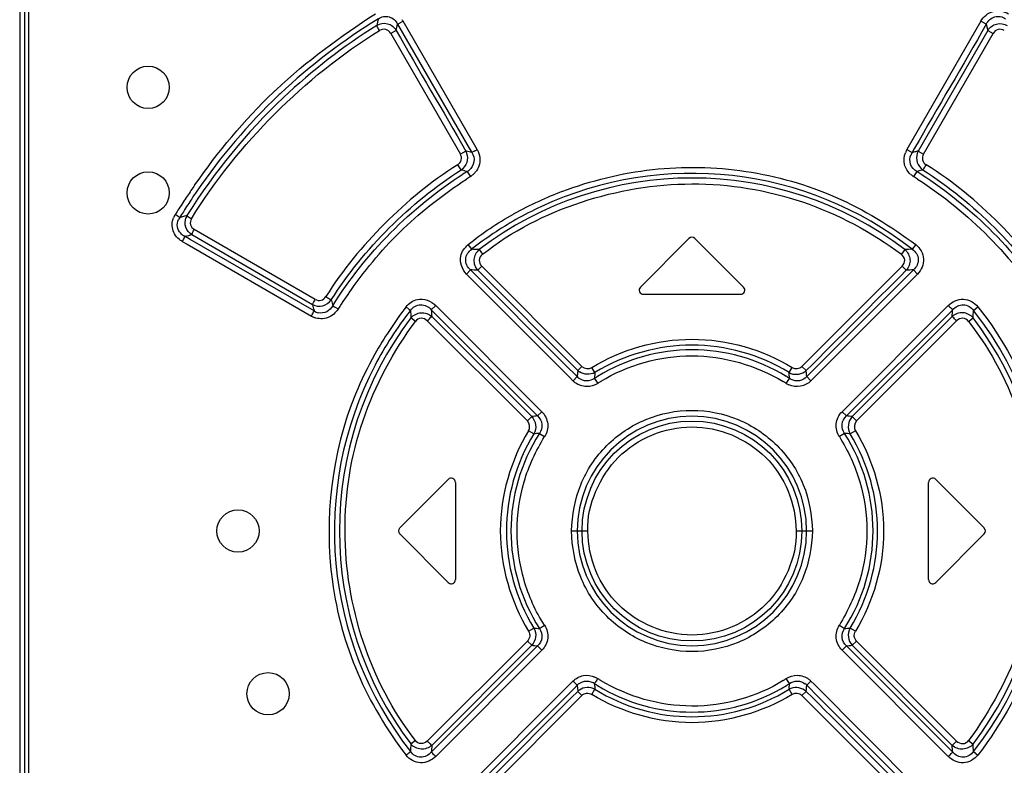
# Model space of a CAD drawing. Header units: inches. Extents: x 0 to 82.7, y 0 to 58.5.
# Tile 9 of 79: x 12.4 to 14.2, y 29.3 to 30.7. Entities that reach past the tile are written whole.
import ezdxf

# ---------------------------------------------------------------- set-up
doc = ezdxf.new("R2010")
doc.units = ezdxf.units.IN
doc.header["$LTSCALE"] = 4.547244
doc.header["$MEASUREMENT"] = 0
doc.layers.get('0').update_dxf_attribs({"linetype": 'CONTINUOUS'})

msp = doc.modelspace()

# ---------------------------------------------------------------- linework, layer by layer
at = {"color": 7, "linetype": 'CONTINUOUS'}
for p, q in [((12.3521, 33.4521), (12.3521, 28.4298)), ((12.3613, 33.4468), (12.3613, 28.435)), ((12.3683, 33.4468), (12.3683, 28.435)), ((13.0539, 30.7025), (13.0567, 30.7141)), ((13.0567, 30.7141), (13.0668, 30.7198)), ((13.0567, 30.7141), (13.1902, 30.4829)), ((13.2049, 30.4805), (13.0669, 30.7197)), ((14.1439, 30.7197), (14.006, 30.4805)), ((14.1541, 30.7141), (14.144, 30.7198)), ((14.1541, 30.7141), (14.1569, 30.7025)), ((13.0539, 30.7025), (13.0438, 30.6969)), ((13.0438, 30.6969), (13.1736, 30.4721)), ((14.1569, 30.7025), (14.0272, 30.4777)), ((14.0372, 30.4721), (14.167, 30.6969)), ((14.1569, 30.7025), (14.167, 30.6969)), ((13.1837, 30.4777), (13.1736, 30.4721)), ((13.1849, 30.4774), (13.1836, 30.4777)), ((13.1902, 30.4829), (13.1949, 30.4749)), ((13.1994, 30.4774), (13.1949, 30.4749)), ((14.006, 30.4805), (14.016, 30.4749)), ((14.0205, 30.4829), (14.016, 30.4749)), ((14.0172, 30.4752), (14.016, 30.4749)), ((14.0206, 30.476), (14.0172, 30.4752)), ((14.0272, 30.4777), (14.0372, 30.4721)), ((13.1751, 30.4426), (13.1688, 30.452)), ((13.1818, 30.4408), (13.185, 30.4399)), ((13.185, 30.4399), (13.1862, 30.4396)), ((13.1862, 30.4396), (13.1883, 30.4366)), ((13.1883, 30.4366), (13.1925, 30.4301)), ((14.0246, 30.4396), (14.0184, 30.4301)), ((14.0345, 30.4422), (14.0357, 30.4426)), ((12.652, 30.3542), (12.6505, 30.3538)), ((12.6651, 30.3594), (12.6638, 30.3573)), ((12.903, 30.2012), (12.6775, 30.3314)), ((12.655, 30.3093), (12.6644, 30.3039)), ((12.6598, 30.3187), (12.6671, 30.3205)), ((12.6697, 30.313), (12.6598, 30.3187)), ((12.6671, 30.3205), (12.6684, 30.3208)), ((12.6684, 30.3208), (12.6696, 30.3211)), ((12.6696, 30.3211), (12.6707, 30.3214)), ((12.9008, 30.1796), (12.6697, 30.313)), ((12.6707, 30.3214), (12.6727, 30.3219)), ((12.6727, 30.3219), (12.898, 30.1917)), ((13.5998, 30.3146), (13.5093, 30.224)), ((13.7015, 30.224), (13.611, 30.3146)), ((12.6644, 30.3039), (12.8958, 30.1701)), ((13.193, 30.297), (13.1882, 30.3033)), ((13.1947, 30.2946), (13.193, 30.297)), ((13.2085, 30.294), (13.2149, 30.2852)), ((14.0023, 30.294), (13.9959, 30.2852)), ((14.0226, 30.3033), (14.0162, 30.2946)), ((13.1923, 30.2562), (13.1848, 30.2485)), ((13.3692, 30.0794), (13.1923, 30.2562)), ((13.2134, 30.2632), (13.2059, 30.2554)), ((13.2059, 30.2554), (13.3926, 30.0685)), ((13.4003, 30.0763), (13.2134, 30.2632)), ((13.9975, 30.2632), (13.8105, 30.0763)), ((14.0185, 30.2562), (13.8256, 30.0634)), ((14.005, 30.2554), (13.9975, 30.2632)), ((14.0185, 30.2562), (14.026, 30.2485)), ((13.1848, 30.2485), (13.3777, 30.0554)), ((13.8333, 30.0556), (14.026, 30.2485)), ((12.9332, 30.199), (12.9329, 30.2002)), ((13.696, 30.2106), (13.5149, 30.2106)), ((12.9356, 30.1893), (12.9391, 30.1873)), ((12.9391, 30.1873), (12.9457, 30.1833)), ((13.0723, 30.1874), (13.0784, 30.1825)), ((13.0784, 30.1825), (13.0806, 30.1806)), ((13.1193, 30.182), (13.1276, 30.1899)), ((13.1193, 30.182), (13.3175, 29.9839)), ((13.3256, 29.9918), (13.1277, 30.1899)), ((14.0832, 30.1899), (13.8853, 29.9918)), ((13.8933, 29.9839), (14.0915, 30.182)), ((14.1302, 30.1806), (14.1385, 30.1874)), ((13.0897, 30.1601), (13.0814, 30.1667)), ((13.112, 30.1613), (13.2986, 29.9748)), ((13.3067, 29.9827), (13.1203, 30.1692)), ((14.0905, 30.1692), (13.9041, 29.9827)), ((13.9122, 29.9748), (14.0988, 30.1613)), ((14.1211, 30.1601), (14.1295, 30.1667)), ((13.3913, 30.0573), (13.3692, 30.0794)), ((13.3926, 30.0685), (13.4003, 30.0763)), ((13.4245, 30.0647), (13.4185, 30.0742)), ((13.7863, 30.0647), (13.7923, 30.0742)), ((13.8105, 30.0763), (13.8182, 30.0685)), ((13.8183, 30.0672), (13.8182, 30.0685)), ((13.3777, 30.0554), (13.3836, 30.0495)), ((13.3913, 30.0573), (13.3837, 30.0495)), ((13.3915, 30.0585), (13.3913, 30.0573)), ((13.4236, 30.054), (13.4297, 30.0446)), ((13.4244, 30.0635), (13.4245, 30.0647)), ((13.7811, 30.0446), (13.7872, 30.054)), ((13.7871, 30.0552), (13.7872, 30.054)), ((13.8256, 30.0634), (13.8195, 30.0573)), ((13.8195, 30.0573), (13.8272, 30.0495)), ((13.8272, 30.0495), (13.8333, 30.0556)), ((13.2986, 29.9748), (13.3067, 29.9827)), ((13.3175, 29.9839), (13.3256, 29.9918)), ((13.8933, 29.9839), (13.8853, 29.9918)), ((13.9041, 29.9827), (13.9122, 29.9748)), ((13.3105, 29.9506), (13.3008, 29.9564)), ((13.321, 29.9514), (13.3306, 29.9454)), ((13.8899, 29.9514), (13.8802, 29.9454)), ((13.91, 29.9564), (13.9003, 29.9506)), ((13.151, 29.8658), (13.0605, 29.7752)), ((14.1504, 29.7752), (14.0598, 29.8658)), ((13.1645, 29.8602), (13.1645, 29.6791)), ((14.0464, 29.6791), (14.0464, 29.8602)), ((13.0605, 29.7641), (13.151, 29.6735)), ((13.3808, 29.7696), (13.4114, 29.7696)), ((13.7994, 29.7696), (13.83, 29.7696)), ((14.0598, 29.6735), (14.1504, 29.7641)), ((13.321, 29.5879), (13.3306, 29.5939)), ((13.8802, 29.5939), (13.8898, 29.5879)), ((13.3008, 29.5829), (13.3105, 29.5887)), ((13.9101, 29.5829), (13.9003, 29.5887)), ((13.2986, 29.5645), (13.112, 29.378)), ((13.3175, 29.5554), (13.1193, 29.3573)), ((13.1203, 29.3701), (13.3067, 29.5566)), ((13.2986, 29.5645), (13.3067, 29.5566)), ((13.3175, 29.5554), (13.3256, 29.5475)), ((13.8853, 29.5475), (13.8933, 29.5554)), ((14.0915, 29.3573), (13.8933, 29.5554)), ((13.9122, 29.5645), (13.9041, 29.5566)), ((13.9041, 29.5566), (14.0905, 29.3701)), ((14.0988, 29.378), (13.9122, 29.5645)), ((13.1277, 29.3494), (13.3256, 29.5475)), ((13.8853, 29.5475), (14.0832, 29.3494)), ((13.3777, 29.4839), (13.1848, 29.2908)), ((13.3836, 29.4898), (13.3777, 29.4839)), ((13.3837, 29.4898), (13.3913, 29.482)), ((13.3855, 29.4762), (13.3913, 29.482)), ((13.4237, 29.4841), (13.4236, 29.4853)), ((13.7872, 29.4853), (13.7811, 29.4947)), ((13.8194, 29.4808), (13.8195, 29.482)), ((13.8195, 29.482), (13.8272, 29.4898)), ((13.8195, 29.482), (13.8416, 29.4599)), ((13.8331, 29.4839), (13.8272, 29.4898)), ((14.026, 29.2908), (13.8331, 29.4839)), ((13.1923, 29.2831), (13.3855, 29.4762)), ((13.2134, 29.2761), (13.4003, 29.463)), ((13.3925, 29.4721), (13.3926, 29.4708)), ((13.4003, 29.463), (13.3926, 29.4708)), ((13.4185, 29.4651), (13.4245, 29.4746)), ((13.7864, 29.4758), (13.7863, 29.4746)), ((13.7923, 29.4651), (13.7863, 29.4746)), ((13.8182, 29.4708), (13.8105, 29.463)), ((13.8105, 29.463), (13.9975, 29.2761)), ((13.8416, 29.4599), (14.0185, 29.2831)), ((13.0897, 29.3792), (13.0814, 29.3726)), ((14.0905, 29.3701), (14.0988, 29.378)), ((14.1211, 29.3792), (14.1295, 29.3726)), ((14.1302, 29.3587), (14.1385, 29.3519))]:
    msp.add_line(p, q, dxfattribs=at)
for centre, radius in [((12.5916, 30.5964), 0.0394), ((12.5916, 30.3996), 0.0394), ((13.6054, 29.7695), 0.2049), ((12.759, 29.7696), 0.0394), ((12.8152, 29.4663), 0.0394)]:
    msp.add_circle(centre, radius, dxfattribs=at)
for centre, radius, start, end in [((13.6066, 29.7677), 1.1216, 121.4847, 133.2927), ((13.6068, 29.7694), 1.1113, 122.0149, 133.3724), ((16.0439, 29.9586), 3.1185, 165.7889, 166.0263), ((13.0274, 30.6962), 0.0459, 30.7606, 34.7907), ((13.5394, 29.8369), 1.0359, 133.2111, 133.5841), ((13.6057, 29.7689), 1.1201, 133.3031, 133.4948), ((13.6096, 29.7673), 1.1147, 133.4039, 147.9168), ((13.6079, 29.7671), 1.1229, 133.5114, 145.504), ((12.6186, 28.1805), 2.3656, 76.0166, 76.1501), ((12.6157, 28.1689), 2.3776, 75.9017, 76.0167), ((12.9214, 30.9702), 0.5658, 299.4239, 300.0637), ((14.0441, 30.4593), 0.0436, 150.9221, 159.7162), ((14.0384, 30.4603), 0.0268, 147.0059, 156.7769), ((14.5919, 28.1818), 2.3643, 103.8188, 103.9833), ((13.1593, 30.4651), 0.0275, 305.1482, 314.1717), ((12.5981, 28.2505), 2.2668, 75.0774, 75.2521), ((13.6017, 29.775), 0.7838, 122.0106, 122.6835), ((13.1735, 30.4626), 0.0263, 299.117, 308.9257), ((13.1712, 30.4639), 0.0399, 311.6523, 320.6198), ((13.6054, 29.7693), 0.6668, 51.9784, 114.9695), ((14.6067, 28.2733), 2.2431, 104.9224, 105.0401), ((13.6117, 29.7785), 0.7795, 57.3346, 58.0117), ((14.6114, 28.2556), 2.2615, 104.78, 104.9226), ((14.0508, 30.4643), 0.0265, 225.9976, 235.2383), ((13.8775, 29.3801), 1.2537, 123.1225, 123.5318), ((13.1698, 30.4654), 0.0419, 302.6819, 311.6752), ((13.6054, 29.7704), 0.657, 52.8345, 127.1664), ((14.0423, 30.4667), 0.0437, 228.1074, 236.9103), ((13.5964, 29.7577), 0.7939, 57.2272, 57.8856), ((13.9734, 29.5126), 1.5779, 145.1707, 146.0505), ((13.6036, 29.7704), 1.1175, 145.5203, 146.4118), ((13.6239, 29.7204), 0.7299, 110.9516, 114.6276), ((14.1672, 29.383), 1.811, 146.5105, 146.9687), ((14.078, 29.442), 1.7041, 146.0458, 146.5103), ((13.6021, 29.7714), 1.1157, 146.4118, 147.1064), ((13.6063, 29.7569), 0.6894, 114.5669, 118.9735), ((14.2644, 29.3198), 1.927, 146.9682, 147.349), ((13.5986, 29.7737), 1.1115, 147.884, 148.5387), ((13.6005, 29.7725), 1.1137, 147.1063, 147.884), ((13.6058, 29.7683), 0.6679, 114.9657, 119.4741), ((12.6777, 30.338), 0.0417, 149.0871, 158.2741), ((12.6719, 30.3387), 0.0262, 144.9223, 154.8627), ((12.9098, 29.379), 1.0087, 104.3823, 104.813), ((12.9094, 29.3806), 1.0071, 104.1161, 104.3823), ((12.6882, 30.3439), 0.0278, 151.3482, 160.4104), ((13.6044, 29.7707), 0.6651, 119.4658, 128.0264), ((13.6054, 30.309), 0.00787, 45, 135), ((13.1213, 28.4703), 1.8257, 87.2632, 87.698), ((13.2257, 30.2734), 0.0268, 129.9109, 222.218), ((14.0895, 28.4708), 1.8253, 92.3019, 92.7369), ((13.0894, 28.5484), 1.711, 86.0981, 86.5531), ((14.1214, 28.5484), 1.711, 93.4468, 93.9019), ((13.9774, 29.5063), 1.2341, 144.6934, 146.7278), ((13.5149, 30.2185), 0.00787, 135, 270), ((13.696, 30.2185), 0.00787, 270, 45), ((15.0506, 30.7163), 2.1796, 193.7288, 193.9918), ((15.1238, 30.6976), 2.2825, 192.805, 193.1157), ((12.9142, 30.2006), 0.0249, 237.3216, 257.2743), ((13.7727, 29.6604), 0.8765, 143.0437, 146.5698), ((13.6014, 29.7724), 0.6617, 141.9142, 147.2281), ((14.8993, 30.2751), 1.8211, 182.9734, 183.412), ((14.829, 30.3061), 1.7142, 184.1515, 184.5794), ((12.382, 30.3061), 1.7139, 355.4206, 355.8485), ((12.3115, 30.2751), 1.8212, 356.588, 357.0266), ((13.6057, 29.7696), 0.6664, 321.9244, 38.0757), ((12.9149, 30.2036), 0.0386, 240.2307, 249.6842), ((13.6065, 29.7697), 0.6583, 142.9063, 217.0943), ((13.6044, 29.7696), 0.6583, 322.9063, 37.0943), ((13.6735, 29.726), 0.7575, 146.57, 150.5079), ((13.6082, 29.768), 0.6699, 147.224, 152.3885), ((13.6054, 29.7701), 0.3457, 58.4474, 121.5522), ((13.6054, 29.7694), 0.3377, 58.6507, 121.3942), ((13.5816, 29.7777), 0.652, 150.4912, 157.7313), ((13.6052, 29.7696), 0.6664, 152.3917, 218.0742), ((14.5502, 29.9264), 1.1663, 173.0048, 173.343), ((13.4111, 30.0884), 0.0272, 227.1154, 235.1282), ((13.8, 30.0879), 0.0266, 305.0268, 313.0884), ((13.4108, 30.0766), 0.0384, 225.0243, 233.4118), ((13.4099, 30.0744), 0.0253, 222.5372, 231.33), ((14.5597, 29.9253), 1.1758, 173.3427, 173.4943), ((14.4214, 29.9766), 1.0008, 175.3485, 175.5655), ((13.6021, 29.7751), 0.3311, 121.4144, 122.612), ((14.4709, 29.9726), 1.0504, 175.036, 175.3487), ((13.6093, 29.7761), 0.33, 57.3703, 58.6179), ((12.8878, 29.9848), 0.9021, 4.6987, 5.0779), ((12.8703, 29.9834), 0.9197, 4.4766, 4.6974), ((13.8023, 30.0754), 0.0262, 234.6931, 243.3969), ((12.6601, 29.9264), 1.1668, 6.6875, 6.9339), ((12.6505, 29.9252), 1.1764, 6.4447, 6.6875), ((13.5908, 29.7969), 0.2955, 121.7893, 123.0275), ((13.5857, 29.7311), 0.3694, 58.0638, 59.0596), ((13.8028, 30.079), 0.0407, 237.7028, 245.7796), ((13.4426, 28.8378), 1.1529, 96.2284, 96.766), ((13.6054, 29.7696), 0.2138, 0.0115, 179.9885), ((13.7682, 28.8376), 1.1531, 83.2341, 83.7715), ((13.606, 29.7697), 0.3465, 148.5164, 211.4842), ((13.6053, 29.7697), 0.3374, 147.409, 212.5927), ((13.401, 28.8575), 1.0968, 94.1824, 94.7303), ((13.8149, 28.9241), 1.03, 85.244, 85.8273), ((13.6056, 29.7697), 0.3374, 327.4011, 32.5932), ((13.6049, 29.7696), 0.3465, 328.5165, 31.4842), ((13.1566, 29.8602), 0.00787, 0, 135), ((14.0542, 29.8602), 0.00787, 45, 180), ((13.066, 29.7696), 0.00787, 135, 225), ((14.1448, 29.7696), 0.00787, 315, 45), ((13.6054, 29.7697), 0.2138, 180.0115, 359.9885), ((13.1566, 29.6791), 0.00787, 225, 360), ((14.0542, 29.6791), 0.00787, 180, 315), ((13.3961, 30.617), 1.0318, 265.2442, 265.8265), ((13.8099, 30.6815), 1.0966, 274.1822, 274.7303), ((13.4426, 30.7017), 1.1531, 263.2341, 263.7715), ((13.7683, 30.7015), 1.1529, 276.2284, 276.766), ((14.5609, 29.6141), 1.177, 186.4448, 186.6573), ((13.4085, 29.4639), 0.0262, 54.6926, 63.3964), ((13.6021, 29.7643), 0.3312, 237.3904, 238.5874), ((14.2858, 29.5514), 0.8647, 184.4637, 184.6355), ((14.3194, 29.5542), 0.8984, 184.6373, 185.0788), ((13.4067, 29.4575), 0.0437, 58.4271, 66.1325), ((13.6054, 29.7698), 0.3377, 238.6015, 301.4028), ((13.6016, 29.7631), 0.3187, 237.3393, 238.5033), ((13.6302, 29.723), 0.2736, 302.1178, 303.463), ((13.6089, 29.7638), 0.3307, 301.4305, 302.6296), ((12.7378, 29.5669), 1.0526, 355.0365, 355.3485), ((12.7719, 29.5641), 1.0184, 355.3476, 355.5609), ((13.8009, 29.4649), 0.0253, 42.538, 51.3299), ((12.6511, 29.614), 1.1758, 353.3427, 353.4943), ((13.8, 29.4627), 0.0384, 45.024, 53.4167), ((14.5513, 29.613), 1.1674, 186.6572, 186.9338), ((13.4108, 29.4514), 0.0266, 125.0268, 133.0884), ((13.6054, 29.7692), 0.3457, 238.4474, 301.5522), ((13.7995, 29.4512), 0.0268, 111.3923, 119.4269), ((12.6606, 29.6129), 1.1663, 353.0048, 353.343), ((14.8993, 29.2642), 1.8212, 176.588, 177.0266), ((14.8288, 29.2332), 1.7139, 175.4206, 175.8485), ((12.3818, 29.2332), 1.7142, 4.1515, 4.5794), ((12.3118, 29.2642), 1.8209, 2.9733, 3.412)]:
    msp.add_arc(centre, radius, start, end, dxfattribs=at)
for points in [[(12.8301, 30.5919), (12.8868, 30.6451), (12.9501, 30.6915), (13.0155, 30.7335)], [(14.1541, 30.7141), (14.1103, 30.6366), (14.0645, 30.5603), (14.0205, 30.4829)], [(13.0539, 30.7025), (13.0964, 30.6271), (13.141, 30.553), (13.1836, 30.4777)], [(12.6782, 30.4138), (12.7215, 30.476), (12.7703, 30.535), (12.8252, 30.5872)], [(13.2049, 30.4805), (13.2099, 30.4713), (13.2115, 30.4591), (13.208, 30.4493)], [(12.9329, 30.2002), (12.9944, 30.2965), (13.0789, 30.381), (13.1751, 30.4426)], [(13.208, 30.4493), (13.2067, 30.4454), (13.2046, 30.4417), (13.202, 30.4386)], [(14.0357, 30.4426), (14.1319, 30.381), (14.2164, 30.2965), (14.2779, 30.2002)], [(12.9356, 30.1893), (12.9967, 30.2868), (13.0816, 30.3725), (13.1785, 30.4347)], [(14.0261, 30.4252), (14.1214, 30.3639), (14.2048, 30.2794), (14.2651, 30.1834)], [(14.0324, 30.4347), (14.1292, 30.3726), (14.2141, 30.2868), (14.2752, 30.1893)], [(12.6409, 30.3231), (12.6368, 30.3302), (12.6354, 30.3394), (12.6371, 30.3474)], [(12.6371, 30.3474), (12.6376, 30.3495), (12.6382, 30.3515), (12.639, 30.3534)], [(13.1882, 30.3032), (13.2143, 30.3247), (13.2428, 30.3436), (13.2724, 30.36)], [(12.6493, 30.3134), (12.646, 30.3161), (12.6431, 30.3194), (12.6409, 30.3231)], [(12.655, 30.3093), (12.653, 30.3105), (12.6511, 30.3119), (12.6493, 30.3134)], [(12.6598, 30.3187), (12.657, 30.3201), (12.6544, 30.322), (12.6522, 30.3243)], [(13.1743, 30.2819), (13.1762, 30.2902), (13.1816, 30.2979), (13.1882, 30.3032)], [(13.1848, 30.2485), (13.1768, 30.257), (13.1719, 30.2705), (13.1743, 30.2819)], [(14.005, 30.2554), (13.9422, 30.1935), (13.8809, 30.1303), (13.8182, 30.0685)], [(13.0723, 30.1874), (13.0777, 30.1939), (13.0854, 30.1992), (13.0936, 30.2009)], [(13.0936, 30.2009), (13.1053, 30.2034), (13.1191, 30.1982), (13.1277, 30.1899)], [(12.9457, 30.1833), (12.9412, 30.1765), (12.9345, 30.1704), (12.9269, 30.1675)], [(12.9133, 30.1651), (12.9093, 30.1652), (12.9053, 30.1661), (12.9015, 30.1674)], [(12.9269, 30.1675), (12.9226, 30.1658), (12.9179, 30.165), (12.9133, 30.1651)], [(13.4003, 30.0763), (13.4047, 30.072), (13.4133, 30.071), (13.4185, 30.0742)], [(13.7923, 30.0742), (13.7975, 30.071), (13.8062, 30.0719), (13.8105, 30.0763)], [(13.4245, 30.0647), (13.4161, 30.06), (13.4035, 30.0606), (13.3956, 30.0661)], [(13.7863, 30.0647), (13.7947, 30.0599), (13.8074, 30.0606), (13.8153, 30.0661)], [(13.3008, 29.9564), (13.3039, 29.9617), (13.303, 29.9704), (13.2986, 29.9748)], [(13.9122, 29.9748), (13.9079, 29.9704), (13.9068, 29.9616), (13.9101, 29.9564)], [(13.2059, 29.2839), (13.2686, 29.3458), (13.3299, 29.409), (13.3926, 29.4708)], [(13.4245, 29.4746), (13.4161, 29.4794), (13.4034, 29.4787), (13.3955, 29.4732)], [(13.8182, 29.4708), (13.8111, 29.4774), (13.7987, 29.4798), (13.7897, 29.4762)], [(13.8105, 29.463), (13.8062, 29.4673), (13.7975, 29.4683), (13.7923, 29.4651)], [(13.8182, 29.4708), (13.8809, 29.409), (13.9422, 29.3458), (14.005, 29.2839)]]:
    msp.add_open_spline(points, degree=3, dxfattribs=at)
for points, knots in [([(13.0208, 30.7242), (13.0265, 30.728), (13.0422, 30.7311), (13.0536, 30.7203), (13.0567, 30.7141)], [0, 0, 0, 0, 0.500581, 1, 1, 1, 1]), ([(14.1439, 30.7197), (14.1489, 30.728), (14.1653, 30.7423), (14.1871, 30.7385), (14.1954, 30.7335)], [0, 0, 0, 0, 0.50075, 1, 1, 1, 1]), ([(14.1541, 30.7141), (14.1572, 30.7203), (14.1686, 30.7311), (14.1843, 30.7281), (14.19, 30.7242)], [0, 0, 0, 0, 0.499678, 1, 1, 1, 1]), ([(13.0539, 30.7025), (13.0503, 30.7082), (13.0383, 30.717), (13.0235, 30.715), (13.0177, 30.7116)], [0, 0, 0, 0, 0.501247, 1, 1, 1, 1]), ([(13.0231, 30.7023), (13.0225, 30.7033), (13.0206, 30.7064), (13.0187, 30.7094), (13.0177, 30.7116)], [0, 0, 0, 0, 0.320485, 1, 1, 1, 1]), ([(14.1569, 30.7025), (14.1606, 30.7081), (14.1725, 30.7171), (14.1873, 30.7149), (14.1931, 30.7116)], [0, 0, 0, 0, 0.501234, 1, 1, 1, 1]), ([(12.6723, 30.3515), (12.7158, 30.4225), (12.8216, 30.553), (12.9521, 30.659), (13.0231, 30.7023)], [0, 0, 0, 0, 0.500001, 1, 1, 1, 1]), ([(13.0438, 30.6969), (13.0417, 30.7002), (13.0352, 30.706), (13.0264, 30.7044), (13.0231, 30.7023)], [0, 0, 0, 0, 0.500702, 1, 1, 1, 1]), ([(14.1877, 30.7023), (14.1844, 30.7043), (14.1756, 30.706), (14.1691, 30.7002), (14.167, 30.6969)], [0, 0, 0, 0, 0.499263, 1, 1, 1, 1]), ([(13.1688, 30.452), (13.1719, 30.4541), (13.177, 30.4606), (13.1754, 30.4688), (13.1736, 30.4721)], [0, 0, 0, 0, 0.499867, 1, 1, 1, 1]), ([(13.1837, 30.4777), (13.1863, 30.4726), (13.1884, 30.4603), (13.1826, 30.4493), (13.1784, 30.4453)], [0, 0, 0, 0, 0.499506, 1, 1, 1, 1]), ([(13.1949, 30.4749), (13.1981, 30.4699), (13.2014, 30.4572), (13.1946, 30.4459), (13.19, 30.4421)], [0, 0, 0, 0, 0.499817, 1, 1, 1, 1]), ([(14.0131, 30.4342), (14.0077, 30.439), (13.9993, 30.4521), (14.0007, 30.4676), (14.0032, 30.4744)], [0, 0, 0, 0, 0.499863, 1, 1, 1, 1]), ([(14.0272, 30.4777), (14.0245, 30.4726), (14.0224, 30.4603), (14.0283, 30.4493), (14.0324, 30.4453)], [0, 0, 0, 0, 0.499497, 1, 1, 1, 1]), ([(14.0372, 30.4721), (14.0354, 30.4688), (14.0338, 30.4606), (14.0389, 30.454), (14.042, 30.452)], [0, 0, 0, 0, 0.500111, 1, 1, 1, 1]), ([(14.0246, 30.4396), (14.0194, 30.4425), (14.0106, 30.4523), (14.0115, 30.4654), (14.0138, 30.4709)], [0, 0, 0, 0, 0.499985, 1, 1, 1, 1]), ([(13.1688, 30.452), (13.1192, 30.4213), (13.0288, 30.3462), (12.9536, 30.2558), (12.9229, 30.2063)], [0, 0, 0, 0, 0.500002, 1, 1, 1, 1]), ([(13.3629, 30.402), (13.417, 30.4227), (13.531, 30.4508), (13.7067, 30.4472), (13.8761, 30.3991), (13.9762, 30.338), (14.0226, 30.3033)], [0, 0, 0, 0, 0.249723, 0.499851, 0.749854, 1, 1, 1, 1]), ([(14.0421, 30.452), (14.0414, 30.451), (14.0393, 30.4478), (14.0373, 30.4446), (14.0357, 30.4426)], [0, 0, 0, 0, 0.318765, 1, 1, 1, 1]), ([(14.2879, 30.2063), (14.2572, 30.2558), (14.182, 30.3462), (14.0916, 30.4213), (14.042, 30.452)], [0, 0, 0, 0, 0.5, 1, 1, 1, 1]), ([(12.9704, 30.2195), (12.9992, 30.2601), (13.0635, 30.3371), (13.1434, 30.3977), (13.1849, 30.4252)], [0, 0, 0, 0, 0.499929, 1, 1, 1, 1]), ([(13.2149, 30.2852), (13.2693, 30.3285), (13.3965, 30.3927), (13.6052, 30.4279), (13.8152, 30.3939), (13.9401, 30.3267), (13.9959, 30.2852)], [0, 0, 0, 0, 0.249982, 0.499907, 0.750008, 1, 1, 1, 1]), ([(12.6505, 30.3538), (12.6501, 30.3541), (12.6473, 30.3561), (12.6444, 30.3579), (12.6419, 30.3594)], [0, 0, 0, 0, 0.156714, 1, 1, 1, 1]), ([(12.6522, 30.3243), (12.6491, 30.3276), (12.6446, 30.3362), (12.6463, 30.3458), (12.6482, 30.3499)], [0, 0, 0, 0, 0.499536, 1, 1, 1, 1]), ([(12.6727, 30.3219), (12.6678, 30.3251), (12.6598, 30.335), (12.6601, 30.3477), (12.662, 30.3532)], [0, 0, 0, 0, 0.500049, 1, 1, 1, 1]), ([(12.6638, 30.3573), (12.6642, 30.3569), (12.667, 30.3549), (12.6699, 30.353), (12.6723, 30.3515)], [0, 0, 0, 0, 0.156843, 1, 1, 1, 1]), ([(12.6723, 30.3515), (12.6704, 30.3482), (12.6686, 30.3398), (12.6743, 30.3333), (12.6775, 30.3314)], [0, 0, 0, 0, 0.499976, 1, 1, 1, 1]), ([(12.6727, 30.3219), (12.6729, 30.3224), (12.6743, 30.3257), (12.676, 30.3288), (12.6775, 30.3314)], [0, 0, 0, 0, 0.157183, 1, 1, 1, 1]), ([(12.6598, 30.3187), (12.6596, 30.3182), (12.6582, 30.315), (12.6565, 30.3119), (12.655, 30.3093)], [0, 0, 0, 0, 0.157263, 1, 1, 1, 1]), ([(13.1923, 30.2562), (13.1869, 30.261), (13.1792, 30.2763), (13.1888, 30.2905), (13.1947, 30.2946)], [0, 0, 0, 0, 0.500058, 1, 1, 1, 1]), ([(14.0023, 30.294), (14.0076, 30.2894), (14.0151, 30.2755), (14.0096, 30.2606), (14.005, 30.2554)], [0, 0, 0, 0, 0.500129, 1, 1, 1, 1]), ([(14.0162, 30.2946), (14.0221, 30.2905), (14.0316, 30.2763), (14.0239, 30.2611), (14.0185, 30.2562)], [0, 0, 0, 0, 0.500038, 1, 1, 1, 1]), ([(14.0226, 30.3033), (14.0304, 30.2968), (14.0427, 30.2771), (14.033, 30.2557), (14.026, 30.2485)], [0, 0, 0, 0, 0.499972, 1, 1, 1, 1]), ([(13.2149, 30.2852), (13.2117, 30.2826), (13.2066, 30.2747), (13.2105, 30.2661), (13.2134, 30.2632)], [0, 0, 0, 0, 0.50001, 1, 1, 1, 1]), ([(13.9975, 30.2632), (14.0003, 30.2661), (14.0042, 30.2747), (13.9991, 30.2827), (13.9959, 30.2852)], [0, 0, 0, 0, 0.499942, 1, 1, 1, 1]), ([(12.898, 30.1917), (12.8982, 30.1922), (12.8998, 30.1954), (12.9015, 30.1986), (12.903, 30.2012)], [0, 0, 0, 0, 0.156597, 1, 1, 1, 1]), ([(12.898, 30.1917), (12.9037, 30.1887), (12.9177, 30.1869), (12.9292, 30.195), (12.9329, 30.2002)], [0, 0, 0, 0, 0.49867, 1, 1, 1, 1]), ([(12.903, 30.2012), (12.9063, 30.1994), (12.9145, 30.198), (12.9209, 30.2032), (12.9229, 30.2063)], [0, 0, 0, 0, 0.499205, 1, 1, 1, 1]), ([(12.9229, 30.2063), (12.924, 30.2057), (12.9273, 30.2036), (12.9306, 30.2015), (12.9329, 30.2002)], [0, 0, 0, 0, 0.317488, 1, 1, 1, 1]), ([(14.0832, 30.1899), (14.0906, 30.1969), (14.1115, 30.2071), (14.1321, 30.1953), (14.1385, 30.1874)], [0, 0, 0, 0, 0.500718, 1, 1, 1, 1]), ([(12.8958, 30.1701), (12.8964, 30.1711), (12.8981, 30.1742), (12.8999, 30.1773), (12.9008, 30.1796)], [0, 0, 0, 0, 0.320552, 1, 1, 1, 1]), ([(12.9356, 30.1893), (12.9331, 30.1847), (12.9253, 30.1766), (12.9139, 30.1751), (12.9088, 30.1763)], [0, 0, 0, 0, 0.499068, 1, 1, 1, 1]), ([(13.0806, 30.1806), (13.0848, 30.1866), (13.0996, 30.1954), (13.1146, 30.1875), (13.1193, 30.182)], [0, 0, 0, 0, 0.500572, 1, 1, 1, 1]), ([(14.0832, 30.1899), (14.0841, 30.1891), (14.0868, 30.1864), (14.0895, 30.1837), (14.0915, 30.182)], [0, 0, 0, 0, 0.318459, 1, 1, 1, 1]), ([(14.0915, 30.182), (14.0963, 30.1874), (14.1112, 30.1954), (14.1261, 30.1866), (14.1302, 30.1806)], [0, 0, 0, 0, 0.499721, 1, 1, 1, 1]), ([(14.1385, 30.1874), (14.185, 30.129), (14.2571, 29.9943), (14.2949, 29.7698), (14.2579, 29.5444), (14.1837, 29.4114), (14.1385, 29.3519)], [0, 0, 0, 0, 0.249968, 0.499941, 0.749987, 1, 1, 1, 1]), ([(13.0897, 29.3792), (13.0469, 29.434), (12.9819, 29.5605), (12.9472, 29.7694), (12.9808, 29.9794), (13.0486, 30.1039), (13.0897, 30.1601)], [0, 0, 0, 0, 0.249906, 0.49978, 0.749906, 1, 1, 1, 1]), ([(13.0814, 30.1667), (13.0859, 30.1721), (13.1001, 30.1795), (13.115, 30.1739), (13.1203, 30.1692)], [0, 0, 0, 0, 0.498905, 1, 1, 1, 1]), ([(13.112, 30.1613), (13.109, 30.1641), (13.1005, 30.1682), (13.0923, 30.1633), (13.0897, 30.1601)], [0, 0, 0, 0, 0.500706, 1, 1, 1, 1]), ([(13.112, 30.1613), (13.1129, 30.1621), (13.1156, 30.1648), (13.1183, 30.1675), (13.1203, 30.1692)], [0, 0, 0, 0, 0.318356, 1, 1, 1, 1]), ([(14.1295, 30.1667), (14.125, 30.1721), (14.1107, 30.1795), (14.0958, 30.174), (14.0905, 30.1692)], [0, 0, 0, 0, 0.498865, 1, 1, 1, 1]), ([(14.0988, 30.1613), (14.0979, 30.1621), (14.0952, 30.1648), (14.0925, 30.1675), (14.0905, 30.1692)], [0, 0, 0, 0, 0.318355, 1, 1, 1, 1]), ([(14.1211, 30.1601), (14.1185, 30.1633), (14.1103, 30.1682), (14.1018, 30.1641), (14.0988, 30.1613)], [0, 0, 0, 0, 0.499252, 1, 1, 1, 1]), ([(14.1211, 30.1601), (14.164, 30.1053), (14.2289, 29.9788), (14.2636, 29.7699), (14.2301, 29.5598), (14.1622, 29.4354), (14.1211, 29.3792)], [0, 0, 0, 0, 0.249909, 0.499779, 0.749906, 1, 1, 1, 1]), ([(13.4185, 30.0742), (13.4738, 30.1078), (13.6054, 30.146), (13.737, 30.1078), (13.7923, 30.0742)], [0, 0, 0, 0, 0.499996, 1, 1, 1, 1]), ([(13.4351, 30.0481), (13.4852, 30.0791), (13.6056, 30.1133), (13.725, 30.0783), (13.7756, 30.048)], [0, 0, 0, 0, 0.499906, 1, 1, 1, 1]), ([(13.4236, 30.054), (13.4194, 30.051), (13.4088, 30.0474), (13.3982, 30.0514), (13.3941, 30.0546)], [0, 0, 0, 0, 0.499369, 1, 1, 1, 1]), ([(13.8272, 30.0495), (13.822, 30.0444), (13.8083, 30.0367), (13.7928, 30.0389), (13.7861, 30.0419)], [0, 0, 0, 0, 0.499903, 1, 1, 1, 1]), ([(13.8195, 30.0573), (13.816, 30.0535), (13.8063, 30.0478), (13.7952, 30.0497), (13.7906, 30.052)], [0, 0, 0, 0, 0.500076, 1, 1, 1, 1]), ([(13.4297, 30.0446), (13.4235, 30.0408), (13.4086, 30.0361), (13.3938, 30.0415), (13.3879, 30.0458)], [0, 0, 0, 0, 0.49997, 1, 1, 1, 1]), ([(12.9781, 30.0248), (12.9338, 29.9162), (12.9115, 29.7306), (12.9748, 29.5017), (13.0364, 29.3988), (13.0724, 29.3519)], [0, 0, 0, 0, 0.497881, 0.748971, 1, 1, 1, 1]), ([(13.3808, 29.7696), (13.3821, 29.7989), (13.3921, 29.8581), (13.4426, 29.9329), (13.5173, 29.9827), (13.6054, 30.0003), (13.6935, 29.9827), (13.7682, 29.9328), (13.8187, 29.8581), (13.8292, 29.7989), (13.83, 29.7696)], [0, 0, 0, 0, 0.125259, 0.250326, 0.375119, 0.499952, 0.624779, 0.749736, 0.874829, 1, 1, 1, 1]), ([(13.3067, 29.9827), (13.3106, 29.9785), (13.3158, 29.9675), (13.3133, 29.9555), (13.3105, 29.9506)], [0, 0, 0, 0, 0.499936, 1, 1, 1, 1]), ([(13.3175, 29.9839), (13.3218, 29.98), (13.3279, 29.9686), (13.3243, 29.9562), (13.321, 29.9514)], [0, 0, 0, 0, 0.500111, 1, 1, 1, 1]), ([(13.3256, 29.9918), (13.3313, 29.9859), (13.3396, 29.9699), (13.335, 29.9524), (13.3306, 29.9454)], [0, 0, 0, 0, 0.499987, 1, 1, 1, 1]), ([(13.8802, 29.9454), (13.8759, 29.9524), (13.8712, 29.9698), (13.8794, 29.986), (13.8853, 29.9918)], [0, 0, 0, 0, 0.5, 1, 1, 1, 1]), ([(13.8899, 29.9514), (13.8865, 29.9562), (13.8829, 29.9686), (13.889, 29.98), (13.8933, 29.9839)], [0, 0, 0, 0, 0.500013, 1, 1, 1, 1]), ([(13.9041, 29.9827), (13.9002, 29.9785), (13.895, 29.9675), (13.8975, 29.9555), (13.9003, 29.9506)], [0, 0, 0, 0, 0.499956, 1, 1, 1, 1]), ([(13.4114, 29.7696), (13.4098, 29.7948), (13.4227, 29.8457), (13.4772, 29.931), (13.6053, 29.9851), (13.7327, 29.9312), (13.7892, 29.846), (13.7994, 29.7949), (13.7994, 29.7696)], [0, 0, 0, 0, 0.126108, 0.251965, 0.49938, 0.747254, 0.873652, 1, 1, 1, 1]), ([(13.3008, 29.9564), (13.2673, 29.9011), (13.2288, 29.7697), (13.2673, 29.6383), (13.3008, 29.5829)], [0, 0, 0, 0, 0.5, 1, 1, 1, 1]), ([(13.3306, 29.594), (13.3134, 29.6196), (13.2885, 29.6772), (13.2748, 29.7696), (13.2881, 29.8625), (13.3143, 29.9192), (13.3306, 29.9454)], [0, 0, 0, 0, 0.249934, 0.499983, 0.749989, 1, 1, 1, 1]), ([(13.8802, 29.9454), (13.8962, 29.919), (13.923, 29.8626), (13.9358, 29.7697), (13.9229, 29.6768), (13.8959, 29.6205), (13.8802, 29.5939)], [0, 0, 0, 0, 0.249988, 0.499911, 0.749826, 1, 1, 1, 1]), ([(13.9101, 29.9564), (13.9436, 29.9011), (13.9819, 29.7696), (13.9437, 29.6381), (13.9101, 29.5829)], [0, 0, 0, 0, 0.500003, 1, 1, 1, 1]), ([(13.83, 29.7696), (13.8286, 29.7404), (13.8188, 29.6812), (13.7682, 29.6064), (13.6936, 29.5566), (13.6054, 29.539), (13.5173, 29.5566), (13.4426, 29.6065), (13.3921, 29.6812), (13.3817, 29.7404), (13.3808, 29.7696)], [0, 0, 0, 0, 0.125263, 0.250322, 0.375114, 0.499949, 0.624777, 0.749737, 0.874826, 1, 1, 1, 1]), ([(13.7994, 29.7696), (13.801, 29.7445), (13.7881, 29.6936), (13.7336, 29.6083), (13.6055, 29.5542), (13.4782, 29.6081), (13.4216, 29.6933), (13.4115, 29.7444), (13.4114, 29.7696)], [0, 0, 0, 0, 0.12611, 0.251968, 0.499383, 0.747258, 0.873653, 1, 1, 1, 1]), ([(13.3306, 29.594), (13.335, 29.587), (13.3396, 29.5695), (13.3314, 29.5533), (13.3256, 29.5475)], [0, 0, 0, 0, 0.500042, 1, 1, 1, 1]), ([(13.8853, 29.5475), (13.8795, 29.5534), (13.8712, 29.5694), (13.8758, 29.5869), (13.8802, 29.5939)], [0, 0, 0, 0, 0.499951, 1, 1, 1, 1]), ([(13.3008, 29.5829), (13.3024, 29.58), (13.3042, 29.5732), (13.3009, 29.5669), (13.2986, 29.5645)], [0, 0, 0, 0, 0.500094, 1, 1, 1, 1]), ([(13.3105, 29.5887), (13.3133, 29.5838), (13.3158, 29.5718), (13.3106, 29.5608), (13.3067, 29.5566)], [0, 0, 0, 0, 0.500075, 1, 1, 1, 1]), ([(13.321, 29.5879), (13.3243, 29.5831), (13.3279, 29.5707), (13.3218, 29.5593), (13.3175, 29.5554)], [0, 0, 0, 0, 0.500015, 1, 1, 1, 1]), ([(13.8933, 29.5554), (13.8891, 29.5593), (13.8829, 29.5707), (13.8865, 29.5831), (13.8898, 29.5879)], [0, 0, 0, 0, 0.500103, 1, 1, 1, 1]), ([(13.9003, 29.5887), (13.8975, 29.5838), (13.895, 29.5718), (13.9002, 29.5608), (13.9041, 29.5566)], [0, 0, 0, 0, 0.50008, 1, 1, 1, 1]), ([(13.9122, 29.5645), (13.91, 29.5669), (13.9066, 29.5731), (13.9084, 29.58), (13.9101, 29.5829)], [0, 0, 0, 0, 0.499969, 1, 1, 1, 1]), ([(13.3836, 29.4898), (13.3888, 29.4949), (13.4023, 29.5026), (13.4178, 29.5004), (13.4244, 29.4975)], [0, 0, 0, 0, 0.500126, 1, 1, 1, 1]), ([(13.7811, 29.4947), (13.7873, 29.4985), (13.8022, 29.5032), (13.817, 29.4978), (13.8229, 29.4935)], [0, 0, 0, 0, 0.499985, 1, 1, 1, 1]), ([(13.3913, 29.482), (13.3948, 29.4858), (13.4045, 29.4915), (13.4156, 29.4896), (13.4202, 29.4873)], [0, 0, 0, 0, 0.500077, 1, 1, 1, 1]), ([(13.4296, 29.4947), (13.429, 29.4937), (13.4271, 29.4905), (13.4251, 29.4874), (13.4236, 29.4853)], [0, 0, 0, 0, 0.31949, 1, 1, 1, 1]), ([(13.7757, 29.4912), (13.7257, 29.4598), (13.6052, 29.4264), (13.4854, 29.4605), (13.4351, 29.4913)], [0, 0, 0, 0, 0.500066, 1, 1, 1, 1]), ([(13.7872, 29.4853), (13.7914, 29.4883), (13.8021, 29.4919), (13.8126, 29.4879), (13.8167, 29.4847)], [0, 0, 0, 0, 0.499379, 1, 1, 1, 1]), ([(13.4003, 29.463), (13.4027, 29.4653), (13.4089, 29.4686), (13.4157, 29.4668), (13.4185, 29.4651)], [0, 0, 0, 0, 0.499883, 1, 1, 1, 1]), ([(13.7923, 29.4651), (13.737, 29.4315), (13.6054, 29.3933), (13.4738, 29.4315), (13.4185, 29.4651)], [0, 0, 0, 0, 0.499996, 1, 1, 1, 1]), ([(13.1203, 29.3701), (13.115, 29.3654), (13.1001, 29.3598), (13.0859, 29.3672), (13.0814, 29.3726)], [0, 0, 0, 0, 0.501229, 1, 1, 1, 1]), ([(13.112, 29.378), (13.109, 29.3753), (13.1005, 29.371), (13.0923, 29.376), (13.0897, 29.3792)], [0, 0, 0, 0, 0.500739, 1, 1, 1, 1]), ([(13.112, 29.378), (13.1129, 29.3772), (13.1156, 29.3745), (13.1183, 29.3718), (13.1203, 29.3701)], [0, 0, 0, 0, 0.318355, 1, 1, 1, 1]), ([(14.1295, 29.3726), (14.1249, 29.3672), (14.1107, 29.3598), (14.0958, 29.3654), (14.0905, 29.3701)], [0, 0, 0, 0, 0.498905, 1, 1, 1, 1]), ([(14.0988, 29.378), (14.1018, 29.3752), (14.1103, 29.3711), (14.1186, 29.376), (14.1211, 29.3792)], [0, 0, 0, 0, 0.500706, 1, 1, 1, 1]), ([(13.0724, 29.3519), (13.0733, 29.3526), (13.076, 29.3548), (13.0788, 29.357), (13.0806, 29.3587)], [0, 0, 0, 0, 0.321021, 1, 1, 1, 1]), ([(13.1277, 29.3494), (13.1203, 29.3424), (13.0993, 29.3323), (13.0787, 29.344), (13.0724, 29.3519)], [0, 0, 0, 0, 0.500719, 1, 1, 1, 1]), ([(13.1193, 29.3573), (13.1146, 29.3519), (13.0996, 29.3439), (13.0847, 29.3527), (13.0806, 29.3587)], [0, 0, 0, 0, 0.499721, 1, 1, 1, 1]), ([(13.1276, 29.3494), (13.1268, 29.3502), (13.124, 29.3529), (13.1213, 29.3556), (13.1193, 29.3573)], [0, 0, 0, 0, 0.318453, 1, 1, 1, 1]), ([(14.0832, 29.3494), (14.0841, 29.3502), (14.0868, 29.3529), (14.0895, 29.3556), (14.0915, 29.3573)], [0, 0, 0, 0, 0.318436, 1, 1, 1, 1]), ([(14.1385, 29.3519), (14.132, 29.3441), (14.1116, 29.3322), (14.0905, 29.3423), (14.0832, 29.3494)], [0, 0, 0, 0, 0.499295, 1, 1, 1, 1]), ([(14.1302, 29.3587), (14.1261, 29.3527), (14.1112, 29.3439), (14.0962, 29.3518), (14.0915, 29.3573)], [0, 0, 0, 0, 0.500571, 1, 1, 1, 1])]:
    msp.add_open_spline(points, degree=3, knots=knots, dxfattribs=at)

doc.saveas('drawing.dxf')
